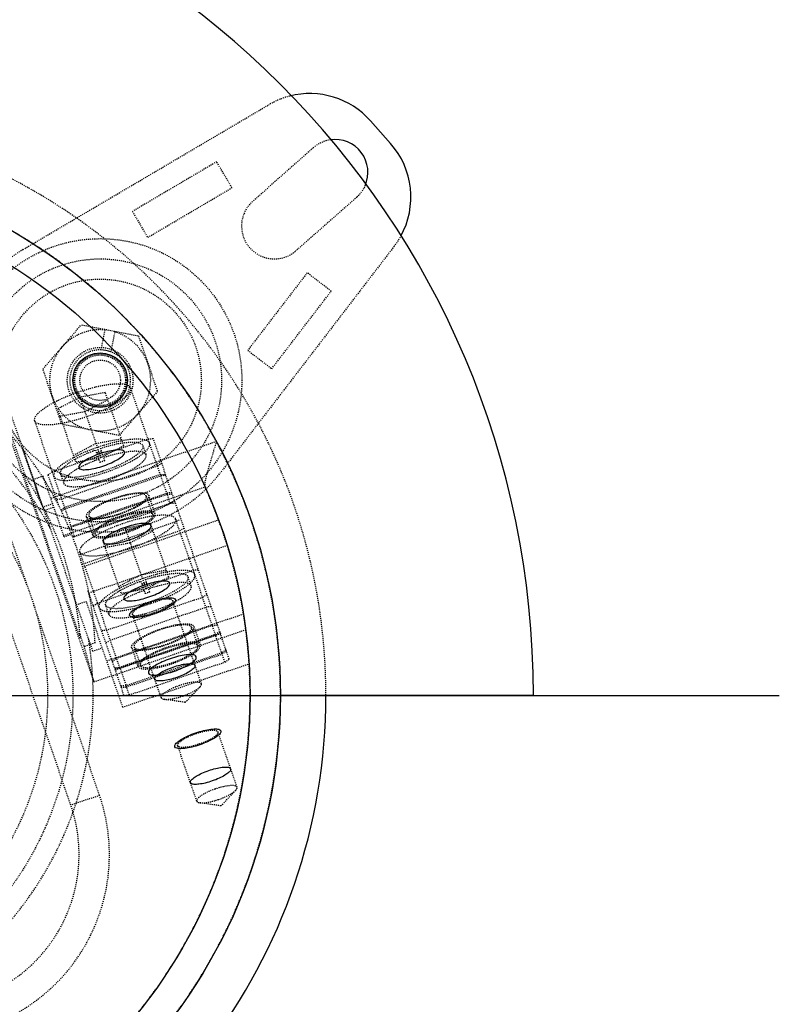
# Model space of a CAD drawing. Header units: millimetres. Extents: x -24622 to 57, y -1603 to 1112.
# Tile 45 of 219: x -23404 to -23329, y -44 to 54. Entities that reach past the tile are written whole.
import ezdxf
from ezdxf.lldxf.tags import DXFTag

# ---------------------------------------------------------------- set-up
doc = ezdxf.new("R2010")
doc.units = ezdxf.units.MM
doc.linetypes.add('HIDDEN', pattern=[0.2, 0.1, -0.1])
doc.layers.add('02___PRT_ALL_AXES', color=7, linetype='Continuous')
doc.layers.add('DEFAULT_2', color=8, linetype='HIDDEN')
tags = doc.linetypes.add('CENTER', pattern=[2, 1.25, -0.25, 0.25, -0.25]).pattern_tags.tags
tags[10:11] = [DXFTag(74, 4), DXFTag(75, 0), DXFTag(340, '0'), DXFTag(46, 1.0), DXFTag(50, 0.0), DXFTag(44, 0.0), DXFTag(45, 0.0)]
tags[8:9] = [DXFTag(74, 4), DXFTag(75, 0), DXFTag(340, '0'), DXFTag(46, 1.0), DXFTag(50, 0.0), DXFTag(44, 0.0), DXFTag(45, 0.0)]
tags[6:7] = [DXFTag(74, 4), DXFTag(75, 0), DXFTag(340, '0'), DXFTag(46, 1.0), DXFTag(50, 0.0), DXFTag(44, 0.0), DXFTag(45, 0.0)]
tags[4:5] = [DXFTag(74, 4), DXFTag(75, 0), DXFTag(340, '0'), DXFTag(46, 1.0), DXFTag(50, 0.0), DXFTag(44, 0.0), DXFTag(45, 0.0)]
doc.dimstyles.new('7', dxfattribs={"dimtxt": 7, "dimasz": 4.5, "dimexe": 0.7, "dimexo": 0.9, "dimgap": 1.8, "dimtad": 0, "dimtxsty": 'Standard', "dimblk": 'OPEN30', "dimcen": 0, "dimclrd": 5, "dimclre": 3, "dimclrt": 256, "dimadec": 0, "dimazin": 2, "dimtm": 1e-09, "dimtfac": 0.6, "dimtofl": 0, "dimtmove": 0, "dimatfit": 3, "dimldrblk": 'OPEN30', "dimfxl": 1, "dimtolj": 1, "dimarcsym": 0})

# ---------------------------------------------------------------- blocks, each defined once
blk = doc.blocks.new('_Open30')
at = {"color": 0, "linetype": 'ByBlock', "lineweight": -2}
for p, q in [((-1, 0.268), (0, 0)), ((0, 0), (-1, -0.268)), ((0, 0), (-1, 0))]:
    blk.add_line(p, q, dxfattribs=at)
blk = doc.blocks.new('*D106')
at = {"color": 5, "linetype": 'ByBlock', "lineweight": -2}
blk.add_line((-23504.44, -84.589), (-23501.226, -81.44), dxfattribs=at)
at = {"layer": 'Defpoints', "color": 0, "linetype": 'ByBlock'}
for p in [(-23365.176, 51.904), (-23498.012, -78.29)]:
    blk.add_point(p, dxfattribs=at)
at = {"color": 5, "linetype": 'ByBlock', "lineweight": -2, "xscale": 4.5, "yscale": 4.5, "zscale": 4.5, "rotation": 44.42437123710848}
blk.add_blockref('_Open30', (-23498.012, -78.29), dxfattribs=at)
at = {"linetype": 'ByBlock', "insert": (-23514.057, -94.016), "char_height": 7, "attachment_point": 5, "rotation": 44.42437}
blk.add_mtext('\\A1;∅186', dxfattribs=at)

msp = doc.modelspace()

# ---------------------------------------------------------------- linework, layer by layer
at = {"color": 7, "linetype": 'Continuous'}
for p, q in [((-23367.709, 41.369), (-23369.69, 43.606)), ((-23353.594, -13.193), (-23378.594, -13.193))]:
    msp.add_line(p, q, dxfattribs=at)
at = {"color": 1, "linetype": 'CENTER', "ltscale": 94.488}
msp.add_line((-23533.894, -13.193), (-23329.294, -13.193), dxfattribs=at)
at = {"color": 7, "linetype": 'Continuous'}
msp.add_circle((-23396.403, 17.962), 2.7, dxfattribs=at)
for centre, radius, start, end in [((-23439.094, -13.193), 85.5, 0, 180), ((-23375.68, 38.303), 8, 41.51831, 104.49062), ((-23373.192, 38.51), 3.25, 336.01784, 98.11312), ((-23373.699, 36.066), 8, 331.10549, 41.51831), ((-23396.403, 17.962), 3, 69.40593, 88.59407), ((-23431.594, -13.193), 57.5, 285.17438, 0.00494)]:
    msp.add_arc(centre, radius, start, end, dxfattribs=at)
for points, start_tangent, end_tangent in [([(-23393.982, 10.88), (-23394.188, 11.034), (-23394.643, 11.075), (-23395.292, 10.998), (-23396.057, 10.813), (-23396.845, 10.541), (-23397.561, 10.216), (-23398.12, 9.877), (-23398.453, 9.565), (-23398.521, 9.317)], (-0.325568, 0.945519), (0.325568, -0.945519)), ([(-23398.521, 9.317), (-23398.315, 9.163), (-23397.86, 9.122), (-23397.211, 9.199), (-23396.446, 9.384), (-23395.658, 9.656), (-23394.942, 9.981), (-23394.383, 10.32), (-23394.05, 10.632), (-23393.982, 10.88)], (0.325568, -0.945519), (-0.325568, 0.945519)), ([(-23393.946, 3.404), (-23394.742, 3.089), (-23395.416, 2.738), (-23395.888, 2.393), (-23396.1, 2.097), (-23396.027, 1.884), (-23395.677, 1.781), (-23395.094, 1.8), (-23394.346, 1.939), (-23393.525, 2.18)], (-0.945519, -0.325568), (0.945519, 0.325568)), ([(-23393.525, 2.18), (-23392.729, 2.496), (-23392.055, 2.847), (-23391.583, 3.191), (-23391.371, 3.487), (-23391.444, 3.7), (-23391.794, 3.803), (-23392.378, 3.784), (-23393.125, 3.645), (-23393.946, 3.404)], (0.945519, 0.325568), (-0.945519, -0.325568)), ([(-23389.516, -2.09), (-23389.722, -1.936), (-23390.177, -1.895), (-23390.826, -1.972), (-23391.591, -2.157), (-23392.379, -2.429), (-23393.095, -2.754), (-23393.654, -3.093), (-23393.987, -3.405), (-23394.055, -3.653)], (-0.325568, 0.945519), (0.325568, -0.945519)), ([(-23394.055, -3.653), (-23393.849, -3.807), (-23393.394, -3.848), (-23392.745, -3.771), (-23391.98, -3.586), (-23391.192, -3.314), (-23390.476, -2.99), (-23389.917, -2.651), (-23389.584, -2.338), (-23389.516, -2.09)], (0.325568, -0.945519), (-0.325568, 0.945519)), ([(-23393.489, -5.296), (-23393.421, -5.048), (-23393.088, -4.735), (-23392.53, -4.396), (-23391.813, -4.072), (-23391.025, -3.8), (-23390.26, -3.615), (-23389.611, -3.538), (-23389.157, -3.579), (-23388.951, -3.733)], (-0.325568, 0.945519), (0.325568, -0.945519)), ([(-23388.951, -3.733), (-23389.018, -3.981), (-23389.351, -4.293), (-23389.91, -4.632), (-23390.627, -4.957), (-23391.415, -5.228), (-23392.179, -5.414), (-23392.828, -5.49), (-23393.283, -5.449), (-23393.489, -5.296)], (0.325568, -0.945519), (-0.325568, 0.945519)), ([(-23389.48, -9.566), (-23390.276, -9.881), (-23390.95, -10.232), (-23391.422, -10.577), (-23391.634, -10.873), (-23391.561, -11.086), (-23391.211, -11.189), (-23390.628, -11.17), (-23389.88, -11.031), (-23389.059, -10.79)], (-0.945519, -0.325568), (0.945519, 0.325568)), ([(-23389.059, -10.79), (-23388.263, -10.474), (-23387.589, -10.123), (-23387.117, -9.779), (-23386.905, -9.483), (-23386.978, -9.27), (-23387.328, -9.167), (-23387.912, -9.186), (-23388.659, -9.325), (-23389.48, -9.566)], (0.945519, 0.325568), (-0.945519, -0.325568)), ([(-23388.842, -11.421), (-23389.534, -11.625), (-23390.161, -11.741), (-23390.646, -11.757), (-23390.941, -11.671), (-23391.005, -11.494), (-23390.831, -11.246), (-23390.439, -10.959), (-23389.87, -10.661), (-23389.195, -10.393)], (-0.946532, -0.322611), (0.944627, 0.328145)), ([(-23389.195, -10.393), (-23388.503, -10.19), (-23387.876, -10.074), (-23387.391, -10.058), (-23387.096, -10.143), (-23387.032, -10.321), (-23387.206, -10.568), (-23387.598, -10.856), (-23388.167, -11.154), (-23388.842, -11.421)], (0.946532, 0.322611), (-0.944628, -0.328144)), ([(-23389.023, -18.266), (-23388.955, -18.018), (-23388.622, -17.705), (-23388.064, -17.366), (-23387.347, -17.042), (-23386.559, -16.77), (-23385.794, -16.585), (-23385.146, -16.508), (-23384.691, -16.549), (-23384.485, -16.703)], (-0.325568, 0.945519), (0.325568, -0.945519)), ([(-23384.485, -16.703), (-23384.552, -16.951), (-23384.886, -17.263), (-23385.444, -17.602), (-23386.161, -17.927), (-23386.949, -18.198), (-23387.713, -18.384), (-23388.362, -18.46), (-23388.817, -18.419), (-23389.023, -18.266)], (0.325568, -0.945519), (-0.325568, 0.945519)), ([(-23385.673, -20.624), (-23384.98, -20.42), (-23384.353, -20.304), (-23383.869, -20.288), (-23383.573, -20.374), (-23383.509, -20.551), (-23383.684, -20.799), (-23384.075, -21.086), (-23384.645, -21.384), (-23385.319, -21.651)], (0.946529, 0.322619), (-0.94463, -0.328137)), ([(-23385.319, -21.651), (-23386.012, -21.855), (-23386.639, -21.971), (-23387.123, -21.987), (-23387.418, -21.902), (-23387.483, -21.724), (-23387.308, -21.477), (-23386.917, -21.189), (-23386.347, -20.891), (-23385.673, -20.624)], (-0.946529, -0.322619), (0.94463, 0.328137))]:
    msp.add_spline(points, degree=3, dxfattribs=dict(at, start_tangent=start_tangent, end_tangent=end_tangent))
at = {"layer": '02___PRT_ALL_AXES', "color": 7, "linetype": 'Continuous'}
for radius in [53, 50]:
    msp.add_circle((-23431.594, -13.193), radius, dxfattribs=at)
at = {"layer": 'DEFAULT_2', "color": 8, "linetype": 'HIDDEN'}
for p, q in [((-23404.02, 30.884), (-23379.742, 45.195)), ((-23375.346, 40.944), (-23381.336, 35.641)), ((-23384.891, 39.558), (-23393.219, 34.649)), ((-23383.376, 36.988), (-23384.891, 39.558)), ((-23397.142, -8.815), (-23412.683, 36.319)), ((-23391.704, 32.079), (-23383.376, 36.988)), ((-23371.038, 36.077), (-23377.028, 30.774)), ((-23393.219, 34.649), (-23391.704, 32.079)), ((-23412.464, 33.003), (-23397.016, -11.863)), ((-23367.351, 31.198), (-23384.5, 8.834)), ((-23375.938, 28.586), (-23381.821, 20.915)), ((-23373.57, 26.771), (-23375.938, 28.586)), ((-23379.453, 19.099), (-23373.57, 26.771)), ((-23402.07, 19.063), (-23398.283, 23.421)), ((-23392.615, 22.319), (-23398.283, 23.421)), ((-23395.942, 22.953), (-23396.329, 20.961)), ((-23394.961, 22.762), (-23395.348, 20.77)), ((-23392.615, 22.319), (-23390.736, 16.86)), ((-23381.821, 20.915), (-23379.453, 19.099)), ((-23400.191, 13.604), (-23402.07, 19.063)), ((-23395.896, 16.745), (-23398.382, 16.285)), ((-23394.08, 11.473), (-23395.896, 16.745)), ((-23390.736, 16.86), (-23394.523, 12.503)), ((-23389.471, 5.766), (-23393.411, 17.206)), ((-23396.462, -23.078), (-23409.995, 16.226)), ((-23398.382, 16.285), (-23400.624, 15.118)), ((-23396.323, 10.305), (-23398.382, 16.285)), ((-23397.895, 14.872), (-23395.653, 16.039)), ((-23399.298, -24.055), (-23412.832, 15.25)), ((-23400.624, 15.118), (-23398.808, 9.845)), ((-23400.38, 14.411), (-23397.895, 14.872)), ((-23398.927, 2.51), (-23402.866, 13.95)), ((-23394.523, 12.503), (-23400.191, 13.604)), ((-23403.748, 8.414), (-23405.152, 12.491)), ((-23384.915, 11.909), (-23401.28, 6.274)), ((-23401.128, 8.903), (-23391.673, 12.159)), ((-23399.051, 10.551), (-23396.809, 11.718)), ((-23396.809, 11.718), (-23394.324, 12.179)), ((-23391.673, 12.159), (-23391.158, 12.199)), ((-23383.648, -9.611), (-23391.158, 12.199)), ((-23384.915, 11.909), (-23384.956, 11.771)), ((-23404.112, 11.238), (-23402.282, 5.925)), ((-23396.85, 11.068), (-23396.425, 9.835)), ((-23395.952, 9.998), (-23396.377, 11.23)), ((-23394.08, 11.473), (-23396.323, 10.305)), ((-23392.186, 11.498), (-23391.871, 10.585)), ((-23396.323, 10.305), (-23398.808, 9.845)), ((-23390.315, 9.752), (-23390.746, 9.467)), ((-23398.367, -7.536), (-23403.981, 8.769)), ((-23401.559, 8.618), (-23401.128, 8.903)), ((-23390.746, 9.467), (-23400.201, 6.211)), ((-23402.042, 8.485), (-23402.987, 8.16)), ((-23399.976, 2.485), (-23402.042, 8.485)), ((-23401.559, 8.618), (-23400.553, 5.697)), ((-23400.317, 8.699), (-23400.003, 7.785)), ((-23390.457, 8.628), (-23399.912, 5.372)), ((-23399.87, 5.25), (-23390.415, 8.506)), ((-23390.457, 8.628), (-23389.942, 8.669)), ((-23389.9, 8.546), (-23390.415, 8.506)), ((-23400.022, 2.621), (-23386.044, 7.425)), ((-23389.313, 6.842), (-23389.828, 6.802)), ((-23400.201, 6.211), (-23400.716, 6.171)), ((-23399.283, 3.546), (-23389.828, 6.802)), ((-23389.786, 6.679), (-23399.241, 3.424)), ((-23391.842, 6.509), (-23391.214, 4.682)), ((-23390.977, 4.764), (-23391.606, 6.59)), ((-23389.786, 6.679), (-23389.271, 6.72)), ((-23389.488, 5.814), (-23389.057, 6.099)), ((-23401.098, 5.745), (-23402.022, 5.427)), ((-23401.866, 5.119), (-23400.987, 5.422)), ((-23400.272, 5.134), (-23399.912, 5.372)), ((-23399.87, 5.25), (-23400.216, 5.021)), ((-23398.943, 2.558), (-23389.488, 5.814)), ((-23398.927, 2.51), (-23389.471, 5.766)), ((-23388.957, 5.806), (-23389.471, 5.766)), ((-23388.859, 3.987), (-23398.314, 0.732)), ((-23398.129, -0.478), (-23384.697, 4.147)), ((-23397.123, 2.647), (-23397.752, 4.474)), ((-23397.516, 4.555), (-23396.887, 2.729)), ((-23385.006, -7.204), (-23388.945, 4.236)), ((-23388.428, 4.272), (-23388.859, 3.987)), ((-23399.283, 3.546), (-23399.489, 3.41)), ((-23399.44, 3.292), (-23399.241, 3.424)), ((-23388.545, 3.074), (-23398, -0.182)), ((-23393.916, 3.315), (-23396.158, 2.148)), ((-23391.43, 3.775), (-23393.916, 3.315)), ((-23391.857, -2.665), (-23393.916, 3.315)), ((-23393.429, 1.902), (-23391.187, 3.069)), ((-23389.615, -1.498), (-23391.43, 3.775)), ((-23388.545, 3.074), (-23388.114, 3.359)), ((-23399.976, 2.485), (-23399.219, 2.746)), ((-23399.139, 2.543), (-23398.943, 2.558)), ((-23398.927, 2.51), (-23399.086, 2.405)), ((-23396.158, 2.148), (-23394.342, -3.125)), ((-23394.461, -10.46), (-23398.4, 0.98)), ((-23383.84, 1.625), (-23397.505, -3.08)), ((-23395.914, 1.441), (-23393.429, 1.902)), ((-23398.314, 0.732), (-23398.491, 0.718)), ((-23398.209, -0.198), (-23398, -0.182)), ((-23396.662, -4.067), (-23387.207, -0.811)), ((-23392.343, -1.252), (-23389.858, -0.791)), ((-23387.207, -0.811), (-23386.692, -0.771)), ((-23394.585, -2.419), (-23392.343, -1.252)), ((-23392.384, -1.902), (-23391.959, -3.135)), ((-23391.487, -2.972), (-23391.911, -1.74)), ((-23389.615, -1.498), (-23391.857, -2.665)), ((-23387.405, -2.385), (-23387.72, -1.472)), ((-23397.635, -2.776), (-23397.571, -2.754)), ((-23394.049, -13.192), (-23397.635, -2.776)), ((-23391.857, -2.665), (-23394.342, -3.125)), ((-23386.28, -3.503), (-23395.735, -6.759)), ((-23386.404, -12.05), (-23389.234, -3.831)), ((-23385.849, -3.218), (-23386.28, -3.503)), ((-23397.767, -3.929), (-23398.713, -4.254)), ((-23394.175, -14.362), (-23397.767, -3.929)), ((-23397.093, -4.352), (-23396.662, -4.067)), ((-23395.537, -5.185), (-23395.851, -4.271)), ((-23395.404, -7.72), (-23385.949, -4.464)), ((-23385.434, -4.424), (-23385.949, -4.464)), ((-23382.245, -5.154), (-23395.745, -9.802)), ((-23390.375, -13.418), (-23393.205, -5.198)), ((-23397.016, -11.863), (-23382.018, -6.698)), ((-23395.735, -6.759), (-23396.25, -6.799)), ((-23385.32, -6.291), (-23394.775, -9.547)), ((-23387.377, -6.461), (-23386.748, -8.288)), ((-23387.14, -6.38), (-23386.511, -8.207)), ((-23385.32, -6.291), (-23384.805, -6.25)), ((-23397.971, -8.366), (-23398.402, -7.113)), ((-23395.404, -7.72), (-23395.835, -8.005)), ((-23394.477, -10.412), (-23385.022, -7.156)), ((-23394.461, -10.46), (-23385.006, -7.204)), ((-23384.98, -7.279), (-23394.435, -10.534)), ((-23385.022, -7.156), (-23384.591, -6.871)), ((-23384.491, -7.164), (-23385.006, -7.204)), ((-23384.549, -6.993), (-23384.98, -7.279)), ((-23384.079, -9.896), (-23384.98, -7.279)), ((-23396.902, -7.998), (-23397.971, -8.366)), ((-23397.016, -11.863), (-23397.971, -8.366)), ((-23397.142, -8.815), (-23396.197, -8.489)), ((-23393.286, -8.496), (-23392.657, -10.323)), ((-23393.05, -8.415), (-23392.421, -10.241)), ((-23383.962, -8.698), (-23384.393, -8.983)), ((-23395.206, -9.832), (-23394.775, -9.547)), ((-23384.393, -8.983), (-23393.848, -12.238)), ((-23393.806, -12.361), (-23384.351, -9.105)), ((-23384.351, -9.105), (-23383.92, -8.82)), ((-23384.079, -9.896), (-23383.648, -9.611)), ((-23394.992, -10.452), (-23394.477, -10.412)), ((-23394.435, -10.534), (-23394.95, -10.575)), ((-23394.461, -10.46), (-23394.891, -10.745)), ((-23394.435, -10.534), (-23393.534, -13.152)), ((-23394.175, -14.362), (-23381.692, -10.065)), ((-23393.534, -13.152), (-23384.079, -9.896)), ((-23393.848, -12.238), (-23394.363, -12.279)), ((-23394.321, -12.401), (-23393.806, -12.361)), ((-23387.993, -13.886), (-23386.533, -12.351)), ((-23394.049, -13.192), (-23393.534, -13.152)), ((-23387.993, -13.886), (-23390.088, -13.575)), ((-23382.881, -22.28), (-23384.768, -16.801)), ((-23386.853, -23.648), (-23388.739, -18.168)), ((-23396.462, -23.078), (-23399.298, -24.055)), ((-23384.47, -24.117), (-23383.011, -22.581)), ((-23384.47, -24.117), (-23386.565, -23.805))]:
    msp.add_line(p, q, dxfattribs=at)
for centre, radius in [((-23396.403, 17.962), 14), ((-23396.403, 17.962), 12), ((-23396.403, 17.962), 10), ((-23396.403, 17.962), 3.25), ((-23396.403, 17.962), 2.625), ((-23396.403, 17.962), 2.5), ((-23396.403, 17.962), 2), ((-23431.594, -13.193), 32.5), ((-23431.594, -13.193), 30)]:
    msp.add_circle(centre, radius, dxfattribs=at)
for centre, radius, start, end in [((-23375.68, 38.303), 8, 104.49062, 120.51831), ((-23431.594, -13.193), 57.5, 0.00494, 265.84517), ((-23373.192, 38.51), 3.25, 98.11312, 131.51831), ((-23431.594, -13.193), 53, 309.09553, 270), ((-23373.192, 38.51), 3.25, 311.51831, 336.01784), ((-23379.182, 33.207), 3.25, 131.51831, 311.51831), ((-23373.699, 36.066), 8, 322.51831, 331.10549), ((-23396.403, 17.962), 15, 120.51831, 322.51831), ((-23396.403, 17.962), 5, 84.7026, 259), ((-23396.403, 17.962), 5, 264.58445, 73.29742), ((-23431.594, -13.193), 34.499, 28.75911, 129.24585), ((-23396.403, 17.962), 3, 88.59407, 69.40593), ((-23430.491, -9.618), 33.628, 2.76146, 41.10521), ((-23392.742, -0.092), 11.554, 107.76114, 110.23886), ((-23392.428, -1.005), 11.554, 107.76114, 110.23886), ((-23432.381, -10.129), 34.112, 4.35916, 33.64084), ((-23431.594, -13.193), 50, 306.15635, 24.35388), ((-23388.277, -13.062), 11.554, 107.76114, 110.23886), ((-23387.962, -13.975), 11.554, 107.76114, 110.23886), ((-23396.824, 11.761), 16.589, 288.13649, 289.86351), ((-23431.594, -13.193), 34.5, 268.76647, 9.22909), ((-23413.481, -28.938), 18, 259, 19), ((-23413.481, -28.938), 15, 259.01025, 19)]:
    msp.add_arc(centre, radius, start, end, dxfattribs=at)
msp.add_ellipse((-23403.037, 8.143), major_axis=(-0.977, 2.837), ratio=0.017455, start_param=-2.60054, end_param=-1.570796, dxfattribs=at)
for points, start_tangent, end_tangent in [([(-23402.866, 13.95), (-23402.667, 14.543), (-23402.303, 14.905), (-23401.779, 15.292), (-23401.115, 15.691), (-23400.337, 16.086), (-23398.56, 16.802), (-23396.718, 17.332), (-23395.862, 17.5), (-23395.093, 17.595), (-23394.442, 17.612), (-23393.932, 17.551), (-23393.411, 17.206)], (-0.325568, 0.945519), (0.325568, -0.945519)), ([(-23393.411, 17.206), (-23393.609, 16.614), (-23393.973, 16.252), (-23394.497, 15.864), (-23395.161, 15.465), (-23395.94, 15.071), (-23397.717, 14.355), (-23399.558, 13.825), (-23400.414, 13.657), (-23401.183, 13.562), (-23401.835, 13.545), (-23402.345, 13.606), (-23402.866, 13.95)], (0.325568, -0.945519), (-0.325568, 0.945519)), ([(-23391.524, 11.726), (-23392.045, 12.071), (-23392.555, 12.132), (-23393.206, 12.115), (-23393.975, 12.02), (-23394.831, 11.852), (-23396.673, 11.322), (-23398.45, 10.606), (-23399.228, 10.212), (-23399.892, 9.813), (-23400.416, 9.425), (-23400.78, 9.063), (-23400.979, 8.471)], (-0.325568, 0.945519), (0.325568, -0.945519)), ([(-23400.979, 8.471), (-23400.458, 8.126), (-23399.948, 8.065), (-23399.296, 8.082), (-23398.528, 8.177), (-23397.671, 8.345), (-23395.83, 8.875), (-23394.053, 9.591), (-23393.275, 9.985), (-23392.611, 10.384), (-23392.087, 10.772), (-23391.723, 11.134), (-23391.524, 11.726)], (0.325568, -0.945519), (-0.325568, 0.945519)), ([(-23396.377, 11.23), (-23394.861, 11.644), (-23393.542, 11.839), (-23393.016, 11.845), (-23392.606, 11.788), (-23392.186, 11.498)], (0.950318, 0.311281), (0.325145, -0.945664)), ([(-23384.956, 11.771), (-23385.369, 10.402), (-23385.565, 9.746), (-23385.746, 9.126), (-23385.9, 8.557), (-23386.014, 8.063), (-23386.071, 7.674), (-23386.072, 7.529), (-23386.048, 7.424)], (-0.285775, -0.958297), (0.412269, -0.911062)), ([(-23400.317, 8.699), (-23400.164, 9.186), (-23399.875, 9.483), (-23399.457, 9.802), (-23398.298, 10.46), (-23396.85, 11.068)], (-0.325568, 0.945519), (0.940504, 0.339781)), ([(-23392.186, 11.498), (-23392.375, 10.967), (-23392.714, 10.641), (-23393.198, 10.294), (-23393.809, 9.938), (-23394.52, 9.589), (-23396.126, 8.967)], (0.325145, -0.945664), (-0.950318, -0.311281)), ([(-23391.871, 10.585), (-23392.292, 10.875), (-23392.702, 10.931), (-23393.228, 10.926), (-23394.546, 10.731), (-23396.062, 10.317)], (-0.32482, 0.945776), (-0.950318, -0.311281)), ([(-23396.535, 10.154), (-23397.984, 9.547), (-23399.143, 8.889), (-23399.561, 8.57), (-23399.849, 8.273), (-23400.003, 7.785)], (-0.940504, -0.339781), (0.325568, -0.945519)), ([(-23395.812, 8.053), (-23394.206, 8.675), (-23393.495, 9.024), (-23392.884, 9.38), (-23392.399, 9.728), (-23392.061, 10.053), (-23391.871, 10.585)], (0.950318, 0.311281), (-0.32482, 0.945776)), ([(-23396.126, 8.967), (-23397.642, 8.553), (-23398.96, 8.358), (-23399.486, 8.352), (-23399.896, 8.409), (-23400.317, 8.699)], (-0.950318, -0.311281), (-0.325568, 0.945519)), ([(-23400.003, 7.785), (-23399.582, 7.496), (-23399.171, 7.439), (-23398.646, 7.445), (-23397.327, 7.64), (-23395.812, 8.053)], (0.325568, -0.945519), (0.950318, 0.311281)), ([(-23397.752, 4.474), (-23397.623, 4.859), (-23397.386, 5.094), (-23397.045, 5.346), (-23396.614, 5.606), (-23396.108, 5.862), (-23394.953, 6.327), (-23393.756, 6.672), (-23393.2, 6.781), (-23392.7, 6.843), (-23392.276, 6.854), (-23391.945, 6.814), (-23391.606, 6.59)], (-0.325568, 0.945519), (0.325568, -0.945519)), ([(-23391.606, 6.59), (-23391.735, 6.205), (-23391.972, 5.97), (-23392.313, 5.718), (-23392.744, 5.459), (-23393.25, 5.202), (-23394.405, 4.737), (-23395.602, 4.392), (-23396.158, 4.283), (-23396.658, 4.222), (-23397.082, 4.21), (-23397.413, 4.25), (-23397.752, 4.474)], (0.325568, -0.945519), (-0.325568, 0.945519)), ([(-23394.932, 6.266), (-23395.998, 5.836), (-23396.465, 5.6), (-23396.863, 5.36), (-23397.178, 5.128), (-23397.396, 4.911), (-23397.515, 4.555)], (-0.945519, -0.325568), (0.325645, -0.945492)), ([(-23391.843, 6.509), (-23392.155, 6.715), (-23392.461, 6.752), (-23392.852, 6.742), (-23393.313, 6.685), (-23393.827, 6.584), (-23394.932, 6.266)], (-0.325645, 0.945492), (-0.945519, -0.325568)), ([(-23394.426, 4.798), (-23393.36, 5.228), (-23392.893, 5.464), (-23392.495, 5.704), (-23392.18, 5.936), (-23391.962, 6.153), (-23391.843, 6.509)], (0.945519, 0.325568), (-0.325645, 0.945492)), ([(-23390.977, 4.764), (-23391.316, 4.987), (-23391.647, 5.027), (-23392.071, 5.016), (-23392.571, 4.955), (-23393.127, 4.845), (-23394.324, 4.501), (-23395.479, 4.035), (-23395.985, 3.779), (-23396.416, 3.52), (-23396.757, 3.268), (-23396.994, 3.032), (-23397.123, 2.647)], (-0.325568, 0.945519), (0.325568, -0.945519)), ([(-23394.303, 4.44), (-23393.198, 4.758), (-23392.684, 4.858), (-23392.223, 4.915), (-23391.832, 4.925), (-23391.526, 4.889), (-23391.214, 4.682)], (0.945519, 0.325568), (0.325491, -0.945545)), ([(-23398.4, 0.98), (-23398.201, 1.573), (-23397.837, 1.935), (-23397.313, 2.322), (-23396.649, 2.721), (-23395.871, 3.116), (-23394.094, 3.832), (-23392.253, 4.362), (-23391.396, 4.53), (-23390.627, 4.624), (-23389.976, 4.642), (-23389.466, 4.58), (-23388.945, 4.236)], (-0.325568, 0.945519), (0.325568, -0.945519)), ([(-23388.945, 4.236), (-23389.143, 3.644), (-23389.507, 3.282), (-23390.032, 2.894), (-23390.695, 2.495), (-23391.474, 2.101), (-23393.251, 1.385), (-23395.092, 0.855), (-23395.948, 0.687), (-23396.717, 0.592), (-23397.369, 0.575), (-23397.879, 0.636), (-23398.4, 0.98)], (0.325568, -0.945519), (-0.325568, 0.945519)), ([(-23397.515, 4.555), (-23397.203, 4.349), (-23396.897, 4.312), (-23396.506, 4.322), (-23396.045, 4.379), (-23395.531, 4.48), (-23394.426, 4.798)], (0.325645, -0.945492), (0.945519, 0.325568)), ([(-23397.123, 2.647), (-23396.784, 2.423), (-23396.453, 2.384), (-23396.029, 2.395), (-23395.53, 2.456), (-23394.973, 2.566), (-23393.776, 2.91), (-23392.621, 3.375), (-23392.115, 3.632), (-23391.684, 3.891), (-23391.343, 4.143), (-23391.106, 4.379), (-23390.977, 4.764)], (0.325568, -0.945519), (-0.325568, 0.945519)), ([(-23396.886, 2.729), (-23396.767, 3.084), (-23396.549, 3.301), (-23396.234, 3.534), (-23395.836, 3.773), (-23395.369, 4.01), (-23394.303, 4.44)], (-0.325491, 0.945545), (0.945519, 0.325568)), ([(-23391.214, 4.682), (-23391.333, 4.327), (-23391.551, 4.11), (-23391.866, 3.877), (-23392.264, 3.638), (-23392.731, 3.401), (-23393.797, 2.971)], (0.325491, -0.945545), (-0.945519, -0.325568)), ([(-23393.797, 2.971), (-23394.902, 2.653), (-23395.416, 2.552), (-23395.877, 2.496), (-23396.268, 2.485), (-23396.574, 2.522), (-23396.886, 2.729)], (-0.945519, -0.325568), (-0.325491, 0.945545)), ([(-23387.058, -1.244), (-23387.579, -0.899), (-23388.089, -0.838), (-23388.74, -0.855), (-23389.509, -0.95), (-23390.365, -1.118), (-23392.207, -1.648), (-23393.984, -2.364), (-23394.762, -2.758), (-23395.426, -3.157), (-23395.95, -3.545), (-23396.314, -3.907), (-23396.513, -4.499)], (-0.325568, 0.945519), (0.325568, -0.945519)), ([(-23396.513, -4.499), (-23395.992, -4.844), (-23395.482, -4.905), (-23394.83, -4.888), (-23394.062, -4.793), (-23393.205, -4.625), (-23391.364, -4.095), (-23389.587, -3.379), (-23388.809, -2.985), (-23388.145, -2.586), (-23387.621, -2.198), (-23387.257, -1.836), (-23387.058, -1.244)], (0.325568, -0.945519), (-0.325568, 0.945519)), ([(-23395.851, -4.271), (-23395.698, -3.784), (-23395.409, -3.487), (-23394.991, -3.168), (-23393.832, -2.51), (-23392.384, -1.902)], (-0.325568, 0.945519), (0.940504, 0.339781)), ([(-23391.911, -1.74), (-23390.395, -1.326), (-23389.077, -1.131), (-23388.551, -1.125), (-23388.141, -1.182), (-23387.72, -1.472)], (0.950318, 0.311281), (0.325568, -0.945519)), ([(-23387.72, -1.472), (-23387.873, -1.959), (-23388.162, -2.256), (-23388.58, -2.575), (-23389.739, -3.233), (-23391.187, -3.841)], (0.325568, -0.945519), (-0.940504, -0.339781)), ([(-23392.069, -2.816), (-23393.518, -3.423), (-23394.677, -4.081), (-23395.095, -4.401), (-23395.384, -4.698), (-23395.536, -5.185)], (-0.940504, -0.339781), (0.326357, -0.945247)), ([(-23387.405, -2.385), (-23387.826, -2.095), (-23388.237, -2.039), (-23388.762, -2.045), (-23390.081, -2.239), (-23391.596, -2.653)], (-0.325568, 0.945519), (-0.950318, -0.311281)), ([(-23390.873, -4.754), (-23389.424, -4.147), (-23388.265, -3.489), (-23387.847, -3.17), (-23387.559, -2.872), (-23387.405, -2.385)], (0.940504, 0.339781), (-0.325568, 0.945519)), ([(-23391.397, -4), (-23390.623, -3.778), (-23389.941, -3.667), (-23389.667, -3.66), (-23389.453, -3.686), (-23389.234, -3.831)], (0.945519, 0.325568), (0.325491, -0.945545)), ([(-23389.234, -3.831), (-23389.318, -4.079), (-23389.471, -4.231), (-23389.691, -4.394), (-23390.296, -4.727), (-23391.043, -5.028)], (0.325491, -0.945545), (-0.945519, -0.325568)), ([(-23391.66, -4.003), (-23393.176, -4.417), (-23394.494, -4.612), (-23395.02, -4.618), (-23395.43, -4.561), (-23395.851, -4.271)], (-0.950318, -0.311281), (-0.325568, 0.945519)), ([(-23395.536, -5.185), (-23395.06, -5.487), (-23394.593, -5.535), (-23393.997, -5.511), (-23393.297, -5.415), (-23392.521, -5.252), (-23390.873, -4.754)], (0.326357, -0.945247), (0.940504, 0.339781)), ([(-23393.205, -5.198), (-23393.122, -4.949), (-23392.969, -4.797), (-23392.749, -4.634), (-23392.143, -4.301), (-23391.397, -4)], (-0.325491, 0.945545), (0.945519, 0.325568)), ([(-23391.043, -5.028), (-23391.816, -5.251), (-23392.499, -5.361), (-23392.772, -5.368), (-23392.986, -5.343), (-23393.205, -5.198)], (-0.945519, -0.325568), (-0.325491, 0.945545)), ([(-23393.286, -8.496), (-23393.157, -8.111), (-23392.92, -7.876), (-23392.579, -7.624), (-23392.148, -7.365), (-23391.642, -7.108), (-23390.487, -6.643), (-23389.29, -6.298), (-23388.734, -6.189), (-23388.234, -6.128), (-23387.81, -6.116), (-23387.479, -6.156), (-23387.14, -6.38)], (-0.325568, 0.945519), (0.325568, -0.945519)), ([(-23387.14, -6.38), (-23387.269, -6.765), (-23387.506, -7), (-23387.847, -7.252), (-23388.278, -7.511), (-23388.784, -7.768), (-23389.939, -8.233), (-23391.136, -8.578), (-23391.692, -8.687), (-23392.192, -8.749), (-23392.616, -8.76), (-23392.947, -8.72), (-23393.286, -8.496)], (0.325568, -0.945519), (-0.325568, 0.945519)), ([(-23390.466, -6.704), (-23391.532, -7.134), (-23391.999, -7.37), (-23392.398, -7.61), (-23392.712, -7.842), (-23392.93, -8.059), (-23393.049, -8.415)], (-0.945519, -0.325568), (0.325645, -0.945492)), ([(-23387.377, -6.461), (-23387.689, -6.255), (-23387.995, -6.218), (-23388.386, -6.228), (-23388.847, -6.285), (-23389.361, -6.386), (-23390.466, -6.704)], (-0.325645, 0.945492), (-0.945519, -0.325568)), ([(-23389.96, -8.172), (-23388.894, -7.742), (-23388.427, -7.506), (-23388.029, -7.267), (-23387.714, -7.034), (-23387.496, -6.817), (-23387.377, -6.461)], (0.945519, 0.325568), (-0.325645, 0.945492)), ([(-23393.049, -8.415), (-23392.737, -8.621), (-23392.431, -8.658), (-23392.04, -8.648), (-23391.579, -8.591), (-23391.065, -8.49), (-23389.96, -8.172)], (0.325645, -0.945492), (0.945519, 0.325568)), ([(-23386.511, -8.207), (-23386.85, -7.983), (-23387.181, -7.943), (-23387.605, -7.954), (-23388.105, -8.016), (-23388.661, -8.125), (-23389.858, -8.469), (-23391.013, -8.935), (-23391.519, -9.191), (-23391.951, -9.45), (-23392.291, -9.702), (-23392.528, -9.938), (-23392.657, -10.323)], (-0.325568, 0.945519), (0.325568, -0.945519)), ([(-23392.657, -10.323), (-23392.318, -10.547), (-23391.987, -10.586), (-23391.563, -10.575), (-23391.064, -10.514), (-23390.507, -10.404), (-23389.31, -10.06), (-23388.155, -9.595), (-23387.649, -9.338), (-23387.218, -9.079), (-23386.877, -8.827), (-23386.64, -8.592), (-23386.511, -8.207)], (0.325568, -0.945519), (-0.325568, 0.945519)), ([(-23392.421, -10.241), (-23392.301, -9.886), (-23392.083, -9.669), (-23391.769, -9.436), (-23391.37, -9.197), (-23390.903, -8.96), (-23389.837, -8.531)], (-0.325491, 0.945545), (0.945519, 0.325568)), ([(-23389.837, -8.531), (-23388.732, -8.213), (-23388.218, -8.112), (-23387.757, -8.055), (-23387.366, -8.045), (-23387.06, -8.081), (-23386.748, -8.288)], (0.945519, 0.325568), (0.325491, -0.945545)), ([(-23386.748, -8.288), (-23386.867, -8.643), (-23387.085, -8.86), (-23387.4, -9.093), (-23387.798, -9.332), (-23388.265, -9.569), (-23389.331, -9.999)], (0.325491, -0.945545), (-0.945519, -0.325568)), ([(-23389.331, -9.999), (-23390.436, -10.317), (-23390.95, -10.418), (-23391.411, -10.474), (-23391.802, -10.485), (-23392.108, -10.448), (-23392.421, -10.241)], (-0.945519, -0.325568), (-0.325491, 0.945545)), ([(-23388.566, -12.22), (-23389.313, -12.521), (-23389.919, -12.854), (-23390.139, -13.017), (-23390.292, -13.169), (-23390.375, -13.418)], (-0.945519, -0.325568), (0.325568, -0.945519)), ([(-23386.404, -12.05), (-23386.623, -11.906), (-23386.837, -11.88), (-23387.111, -11.887), (-23387.793, -11.998), (-23388.566, -12.22)], (-0.325568, 0.945519), (-0.945519, -0.325568)), ([(-23388.213, -13.248), (-23387.194, -12.811), (-23386.803, -12.575), (-23386.533, -12.351)], (0.945519, 0.325568), (0.688751, 0.724998)), ([(-23386.533, -12.351), (-23386.462, -12.266), (-23386.404, -12.05)], (0.688751, 0.724998), (-0.325568, 0.945519)), ([(-23390.375, -13.418), (-23390.341, -13.472), (-23390.088, -13.575)], (0.325568, -0.945519), (0.989097, -0.147268)), ([(-23390.088, -13.575), (-23389.737, -13.585), (-23389.284, -13.531), (-23388.213, -13.248)], (0.989097, -0.147268), (0.945519, 0.325568)), ([(-23388.739, -18.168), (-23388.656, -17.919), (-23388.503, -17.767), (-23388.283, -17.604), (-23387.677, -17.271), (-23386.931, -16.97)], (-0.325491, 0.945545), (0.945519, 0.325568)), ([(-23386.931, -16.97), (-23386.157, -16.748), (-23385.475, -16.638), (-23385.201, -16.63), (-23384.987, -16.656), (-23384.768, -16.801)], (0.945519, 0.325568), (0.325491, -0.945545)), ([(-23384.768, -16.801), (-23384.852, -17.049), (-23385.005, -17.201), (-23385.225, -17.364), (-23385.83, -17.697), (-23386.577, -17.998)], (0.325491, -0.945545), (-0.945519, -0.325568)), ([(-23386.577, -17.998), (-23387.35, -18.221), (-23388.033, -18.331), (-23388.306, -18.338), (-23388.521, -18.313), (-23388.739, -18.168)], (-0.945519, -0.325568), (-0.325491, 0.945545)), ([(-23382.882, -22.281), (-23383.1, -22.136), (-23383.314, -22.11), (-23383.588, -22.117), (-23384.271, -22.228), (-23385.044, -22.45)], (-0.325568, 0.945519), (-0.945519, -0.325568)), ([(-23383.011, -22.581), (-23382.939, -22.496), (-23382.882, -22.281)], (0.688751, 0.724998), (-0.325568, 0.945519)), ([(-23385.044, -22.45), (-23385.79, -22.751), (-23386.396, -23.084), (-23386.616, -23.247), (-23386.769, -23.399), (-23386.853, -23.648)], (-0.945519, -0.325568), (0.325568, -0.945519)), ([(-23384.69, -23.478), (-23383.671, -23.041), (-23383.281, -22.805), (-23383.011, -22.581)], (0.945519, 0.325568), (0.688751, 0.724998)), ([(-23386.853, -23.648), (-23386.819, -23.703), (-23386.565, -23.805)], (0.325568, -0.945519), (0.989097, -0.147268)), ([(-23386.565, -23.805), (-23386.215, -23.816), (-23385.762, -23.761), (-23384.69, -23.478)], (0.989097, -0.147268), (0.945519, 0.325568))]:
    msp.add_spline(points, degree=3, dxfattribs=dict(at, start_tangent=start_tangent, end_tangent=end_tangent))

# ---------------------------------------------------------------- dimensions: what is measured, and where the dimension line sits
at = {"color": 5, "linetype": 'ByBlock'}
dim = msp.add_diameter_dim_2p(p1=(-23365.176, 51.904), p2=(-23498.012, -78.29), dimstyle='7', dxfattribs=at)
dim.commit()
dim.dimension.update_dxf_attribs({"geometry": '*D106', "text_midpoint": (-23514.057, -94.016)})

doc.saveas('drawing.dxf')
